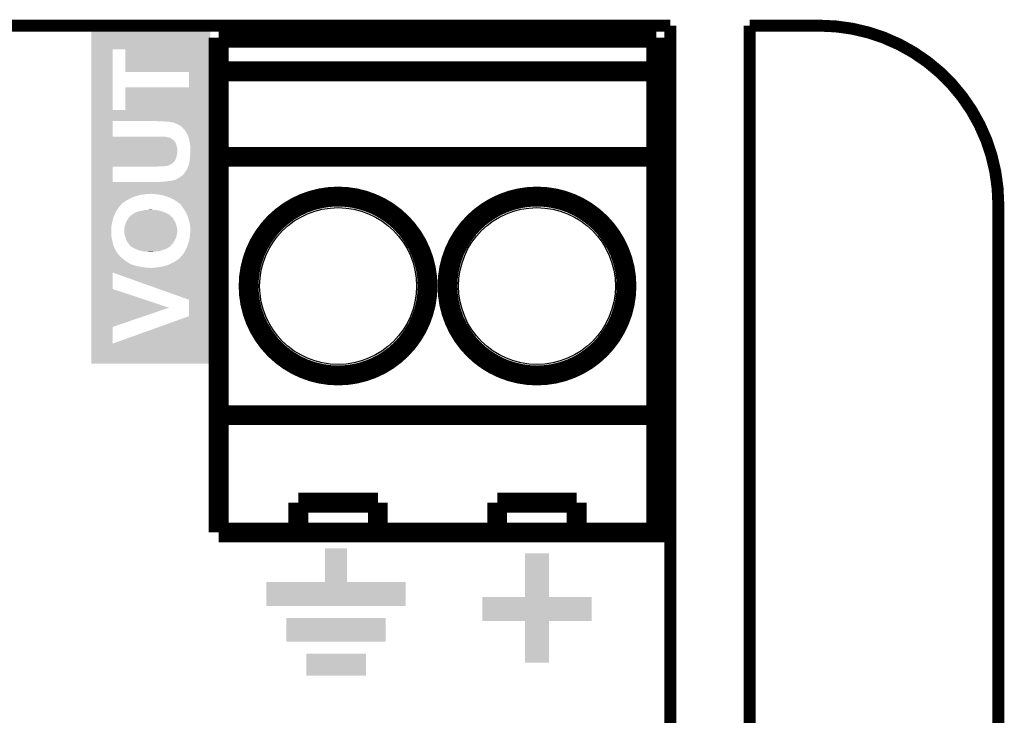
# Model space of a CAD drawing. Extents: x -1.3 to 24.2, y -3.9 to 53.4.
# Tile 34 of 34: x 11.6 to 24.2, y 44.5 to 53.4. Entities that reach past the tile are written whole.
import ezdxf

# ---------------------------------------------------------------- set-up
doc = ezdxf.new("R2010")
doc.units = 0
doc.layers.get('0').update_dxf_attribs({"linetype": 'CONTINUOUS'})
for name, color, linetype in [('BOOST_12_CLICK_V101_GKO', 5, 'CONTINUOUS'), ('BOOST_12_CLICK_V101_GTO', 14, 'CONTINUOUS'), ('BOOST_12_CLICK_V101_GTS', 12, 'CONTINUOUS')]:
    doc.layers.add(name, color=color, linetype=linetype)

# ---------------------------------------------------------------- blocks, each defined once
blk = doc.blocks.new('ROUND_40')
blk.add_circle((0, 0), 1.002)

msp = doc.modelspace()

# ---------------------------------------------------------------- linework, layer by layer
at = {"layer": 'BOOST_12_CLICK_V101_GKO', "const_width": 0.1524}
for points in [[(2.921, 53.34), (19.939, 53.34)], [(19.939, 26.924), (19.939, 53.34)], [(20.955, 24.80056), (20.955, 53.34)], [(20.955, 53.34), (21.844, 53.34)], [(24.13, -1.27), (24.13, 51.054)]]:
    msp.add_lwpolyline(points, dxfattribs=at)
msp.add_lwpolyline([(24.13, 51.054, 0.4142136), (21.844, 53.34)], format="xyb", dxfattribs=at)
at = {"layer": 'BOOST_12_CLICK_V101_GTO', "const_width": 0.254}
for points in [[(14.1732, 53.1876), (19.7612, 53.1876)], [(14.1732, 46.863), (14.1732, 53.1876)], [(14.1732, 46.863), (19.7612, 46.863), (19.7612, 53.1876)], [(14.1732, 52.7558), (19.7612, 52.7558)], [(14.1732, 51.6636), (19.7612, 51.6636)], [(14.1732, 48.3616), (19.7612, 48.3616)], [(15.1892, 47.244), (16.2052, 47.244)], [(15.1892, 46.863), (15.1892, 47.244)], [(16.2052, 46.863), (16.2052, 47.244)], [(17.7292, 47.244), (18.7452, 47.244)], [(17.7292, 46.863), (17.7292, 47.244)], [(18.7452, 46.863), (18.7452, 47.244)]]:
    msp.add_lwpolyline(points, dxfattribs=at)
for points in [[(14.5542, 50.0126, 1), (16.8402, 50.0126, 1)], [(17.0942, 50.0126, 1), (19.3802, 50.0126, 1)]]:
    msp.add_lwpolyline(points, format="xyb", close=True, dxfattribs=at)
at = {"layer": 'BOOST_12_CLICK_V101_GTO'}
for points in [[(12.545082, 53.289176), (12.545084, 53.2892), (14.06398, 53.289176), (12.545084, 53.2892)], [(12.545082, 53.035198), (12.545082, 53.289176), (14.063978, 53.035198), (14.06398, 53.289176)], [(12.545078, 52.260522), (12.545082, 53.035198), (12.816842, 52.260522), (12.816862, 53.035198)], [(12.981938, 53.035178), (12.816862, 53.035198), (14.063978, 53.035178), (14.063978, 53.035198)], [(12.981962, 52.745642), (12.981938, 53.035178), (14.063976, 52.745642), (14.063978, 53.035178)], [(13.792198, 52.745618), (12.981962, 52.745642), (14.063976, 52.745618), (14.063976, 52.745642)], [(13.792178, 52.550062), (13.792198, 52.745618), (14.063974, 52.550062), (14.063976, 52.745618)], [(12.981916, 52.2605), (12.981942, 52.550038), (14.063974, 52.2605), (14.063974, 52.550038)], [(12.981942, 52.550038), (13.792178, 52.550062), (14.063974, 52.550038), (14.063974, 52.550062)], [(12.545076, 52.1208), (12.545078, 52.2605), (14.063972, 52.1208), (14.063974, 52.2605)], [(12.545078, 52.2605), (12.545078, 52.260522), (12.981916, 52.2605), (12.816842, 52.260522)], [(12.545076, 52.120798), (12.545076, 52.1208), (12.816862, 52.120798), (13.3731, 52.1208)], [(12.545076, 51.922702), (12.545076, 52.120798), (12.816842, 51.922702), (12.816862, 52.120798)], [(13.390882, 52.11826), (13.3731, 52.1208), (14.063972, 52.11826), (14.063972, 52.1208)], [(13.46708, 52.11572), (13.42644, 52.11826), (14.063972, 52.11572), (14.063972, 52.11826)], [(13.510258, 52.11318), (13.46708, 52.11572), (14.063972, 52.11318), (14.063972, 52.11572)], [(13.545822, 52.11064), (13.52804, 52.11318), (14.063972, 52.11064), (14.063972, 52.11318)], [(13.5636, 52.10556), (13.545822, 52.11064), (14.063972, 52.10556), (14.063972, 52.11064)], [(13.578842, 52.10302), (13.5636, 52.10556), (14.063972, 52.10302), (14.063972, 52.10556)], [(13.586464, 52.103018), (13.578842, 52.10302), (14.063972, 52.103018), (14.063972, 52.10302)], [(13.591542, 52.10048), (13.586464, 52.103018), (14.063972, 52.10048), (14.063972, 52.103018)], [(13.604242, 52.097938), (13.591542, 52.10048), (14.063972, 52.097938), (14.063972, 52.10048)], [(13.62202, 52.09032), (13.604242, 52.097938), (14.063972, 52.09032), (14.063972, 52.097938)], [(13.642342, 52.0827), (13.62202, 52.09032), (14.063972, 52.0827), (14.063972, 52.09032)], [(13.66012, 52.07254), (13.642342, 52.0827), (14.063972, 52.07254), (14.063972, 52.0827)], [(13.68298, 52.05984), (13.66012, 52.07254), (14.063972, 52.05984), (14.063972, 52.07254)], [(13.700766, 52.044598), (13.68298, 52.05984), (14.063972, 52.044598), (14.063972, 52.05984)], [(13.70584, 52.042058), (13.700766, 52.044598), (14.063972, 52.042058), (14.063972, 52.044598)], [(13.71092, 52.036978), (13.70584, 52.042058), (14.063972, 52.036978), (14.063972, 52.042058)], [(13.718542, 52.02682), (13.71092, 52.036978), (14.063972, 52.02682), (14.063972, 52.036978)], [(13.73124, 52.01412), (13.718542, 52.02682), (14.063972, 52.01412), (14.063972, 52.02682)], [(13.74394, 51.998878), (13.73124, 52.01412), (14.063972, 51.998878), (14.063972, 52.01412)], [(13.756638, 51.97856), (13.74394, 51.998878), (14.063972, 51.97856), (14.063972, 51.998878)], [(13.76934, 51.9557), (13.756638, 51.97856), (14.063972, 51.9557), (14.063972, 51.97856)], [(13.78204, 51.930296), (13.76934, 51.9557), (14.063972, 51.930296), (14.063972, 51.9557)], [(12.545074, 51.864266), (12.545076, 51.86934), (13.606778, 51.864266), (13.604238, 51.86934)], [(12.545074, 51.861722), (12.545074, 51.864266), (13.609318, 51.861722), (13.606778, 51.864266)], [(12.545074, 51.846484), (12.545074, 51.861722), (13.619478, 51.846484), (13.609318, 51.861722)], [(12.545074, 51.823622), (12.545074, 51.846484), (13.62964, 51.823622), (13.619478, 51.846484)], [(12.545074, 51.80584), (12.545074, 51.823622), (13.63472, 51.80584), (13.62964, 51.823622)], [(12.545076, 51.92268), (12.545076, 51.922702), (13.434058, 51.92268), (12.816842, 51.922702)], [(12.545076, 51.92014), (12.545076, 51.92268), (13.449298, 51.92014), (13.434058, 51.92268)], [(12.545076, 51.9176), (12.545076, 51.92014), (13.50264, 51.9176), (13.487398, 51.92014)], [(12.545076, 51.91506), (12.545076, 51.9176), (13.515338, 51.91506), (13.50264, 51.9176)], [(12.545076, 51.912522), (12.545076, 51.91506), (13.522958, 51.912522), (13.515338, 51.91506)], [(12.545076, 51.91252), (12.545076, 51.912522), (13.525498, 51.91252), (13.522958, 51.912522)], [(12.545076, 51.90998), (12.545076, 51.91252), (13.543276, 51.90998), (13.525498, 51.91252)], [(12.545076, 51.894742), (12.545076, 51.90998), (13.573756, 51.894742), (13.543276, 51.90998)], [(12.545076, 51.88458), (12.545076, 51.894742), (13.58646, 51.88458), (13.573756, 51.894742)], [(12.545076, 51.87696), (12.545076, 51.88458), (13.596618, 51.87696), (13.58646, 51.88458)], [(12.545076, 51.86934), (12.545076, 51.87696), (13.604238, 51.86934), (13.596618, 51.87696)], [(13.782042, 51.927756), (13.78204, 51.930296), (14.063972, 51.927756), (14.063972, 51.930296)], [(13.78458, 51.922676), (13.782042, 51.927756), (14.063972, 51.922676), (14.063972, 51.927756)], [(13.784582, 51.917598), (13.78458, 51.922676), (14.063972, 51.917598), (14.063972, 51.922676)], [(13.78966, 51.90236), (13.784582, 51.917598), (14.063972, 51.90236), (14.063972, 51.917598)], [(13.79474, 51.892196), (13.78966, 51.90236), (14.063972, 51.892196), (14.063972, 51.90236)], [(13.79474, 51.879498), (13.79474, 51.892196), (14.063972, 51.879498), (14.063972, 51.892196)], [(13.79982, 51.8541), (13.79474, 51.879498), (14.06397, 51.8541), (14.063972, 51.879498)], [(13.80744, 51.82108), (13.79982, 51.8541), (14.06397, 51.82108), (14.06397, 51.8541)], [(13.80998, 51.782982), (13.80744, 51.82108), (14.06397, 51.782982), (14.06397, 51.82108)], [(12.545074, 51.782978), (12.545074, 51.80584), (13.6398, 51.782978), (13.63472, 51.80584)], [(12.545074, 51.7652), (12.545074, 51.782978), (13.64234, 51.7652), (13.6398, 51.782978)], [(12.545074, 51.706782), (12.545074, 51.7652), (13.64234, 51.706782), (13.64234, 51.7652)], [(12.545074, 51.68138), (12.545074, 51.706782), (13.63726, 51.68138), (13.64234, 51.706782)], [(13.80744, 51.678838), (13.80998, 51.694078), (14.06397, 51.678838), (14.06397, 51.694078)], [(13.80998, 51.694078), (13.80998, 51.782982), (14.06397, 51.694078), (14.06397, 51.782982)], [(12.545074, 51.661062), (12.545074, 51.68138), (13.63218, 51.661062), (13.63726, 51.68138)], [(12.545074, 51.64074), (12.545074, 51.661062), (13.62456, 51.64074), (13.63218, 51.661062)], [(12.545074, 51.625502), (12.545074, 51.64074), (13.61948, 51.625502), (13.62456, 51.64074)], [(12.545074, 51.615346), (12.545074, 51.625502), (13.614402, 51.615346), (13.61948, 51.625502)], [(12.545074, 51.61026), (12.545074, 51.615346), (13.609322, 51.61026), (13.614402, 51.615346)], [(12.545074, 51.605186), (12.545074, 51.61026), (13.606782, 51.605186), (13.609322, 51.61026)], [(12.545074, 51.589942), (12.545074, 51.605186), (13.594082, 51.589942), (13.606782, 51.605186)], [(12.545074, 51.57724), (12.545074, 51.589942), (13.5763, 51.57724), (13.594082, 51.589942)], [(12.545074, 51.567082), (12.545074, 51.57724), (13.561062, 51.567082), (13.5763, 51.57724)], [(12.545074, 51.55946), (12.545074, 51.567082), (13.54582, 51.55946), (13.561062, 51.567082)], [(13.789658, 51.55946), (13.79728, 51.595022), (14.06397, 51.55946), (14.06397, 51.595022)], [(13.79728, 51.595022), (13.80236, 51.63058), (14.06397, 51.595022), (14.06397, 51.63058)], [(13.80236, 51.63058), (13.80744, 51.663598), (14.06397, 51.63058), (14.06397, 51.663598)], [(13.80744, 51.663598), (13.80744, 51.678838), (14.06397, 51.663598), (14.06397, 51.678838)], [(12.545072, 51.343582), (12.545074, 51.539138), (12.816842, 51.343582), (12.816862, 51.539138)], [(12.545074, 51.55438), (12.545074, 51.55946), (13.530582, 51.55438), (13.54582, 51.55946)], [(12.545074, 51.5493), (12.545074, 51.55438), (13.52042, 51.5493), (13.530582, 51.55438)], [(12.545074, 51.546762), (12.545074, 51.5493), (13.512802, 51.546762), (13.52042, 51.5493)], [(12.545074, 51.54676), (12.545074, 51.546762), (13.502642, 51.54676), (13.512802, 51.546762)], [(12.545074, 51.54422), (12.545074, 51.54676), (13.492482, 51.54422), (13.502642, 51.54676)], [(12.545074, 51.54168), (12.545074, 51.54422), (13.469622, 51.54168), (13.482322, 51.54422)], [(12.545074, 51.53914), (12.545074, 51.54168), (13.38834, 51.53914), (13.413738, 51.54168)], [(12.545074, 51.539138), (12.545074, 51.53914), (12.816862, 51.539138), (13.38834, 51.53914)], [(13.695674, 51.41468), (13.731238, 51.450238), (14.063968, 51.41468), (14.063968, 51.450238)], [(13.731238, 51.450238), (13.74394, 51.47056), (14.063968, 51.450238), (14.063968, 51.47056)], [(13.74394, 51.47056), (13.75664, 51.48834), (14.063968, 51.47056), (14.063968, 51.48834)], [(13.75664, 51.48834), (13.766798, 51.503578), (14.063968, 51.48834), (14.063968, 51.503578)], [(13.766798, 51.503578), (13.77442, 51.51882), (14.063968, 51.503578), (14.06397, 51.51882)], [(13.77442, 51.51882), (13.77696, 51.526434), (14.06397, 51.51882), (14.06397, 51.526434)], [(13.77696, 51.526434), (13.779496, 51.528978), (14.06397, 51.526434), (14.06397, 51.528978)], [(13.779496, 51.528978), (13.789658, 51.55946), (14.06397, 51.528978), (14.06397, 51.55946)], [(12.545072, 51.34356), (12.545072, 51.343582), (13.423898, 51.34356), (12.816842, 51.343582)], [(12.545072, 51.19116), (12.545072, 51.34356), (14.063968, 51.19116), (14.063968, 51.34356)], [(13.423898, 51.34356), (13.44676, 51.3461), (14.063968, 51.34356), (14.063968, 51.3461)], [(13.469618, 51.3461), (13.48994, 51.34864), (14.063968, 51.3461), (14.063968, 51.34864)], [(13.507718, 51.34864), (13.525496, 51.35372), (14.063968, 51.34864), (14.063968, 51.35372)], [(13.538198, 51.35372), (13.550898, 51.35626), (14.063968, 51.35372), (14.063968, 51.35626)], [(13.563596, 51.35626), (13.571218, 51.358798), (14.063968, 51.35626), (14.063968, 51.358798)], [(13.571218, 51.358798), (13.581374, 51.3588), (14.063968, 51.358798), (14.063968, 51.3588)], [(13.581374, 51.3588), (13.583912, 51.361334), (14.063968, 51.3588), (14.063968, 51.361334)], [(13.583912, 51.361334), (13.586456, 51.36134), (14.063968, 51.361334), (14.063968, 51.36134)], [(13.586456, 51.36134), (13.606778, 51.368958), (14.063968, 51.36134), (14.063968, 51.368958)], [(13.606778, 51.368958), (13.627096, 51.374038), (14.063968, 51.368958), (14.063968, 51.374038)], [(13.627096, 51.374038), (13.644882, 51.384202), (14.063968, 51.374038), (14.063968, 51.384202)], [(13.644882, 51.384202), (13.660118, 51.394358), (14.063968, 51.384202), (14.063968, 51.394358)], [(13.660118, 51.394358), (13.675356, 51.40198), (14.063968, 51.394358), (14.063968, 51.40198)], [(13.675356, 51.40198), (13.68552, 51.4096), (14.063968, 51.40198), (14.063968, 51.4096)], [(13.68552, 51.4096), (13.693132, 51.414676), (14.063968, 51.4096), (14.063968, 51.414676)], [(13.693132, 51.414676), (13.695674, 51.41468), (14.063968, 51.414676), (14.063968, 51.41468)], [(12.545072, 51.18862), (12.545072, 51.19116), (13.26134, 51.18862), (13.307058, 51.19116)], [(12.545072, 51.18354), (12.545072, 51.18862), (13.2207, 51.18354), (13.26134, 51.18862)], [(12.545072, 51.17846), (12.545072, 51.18354), (13.1826, 51.17846), (13.2207, 51.18354)], [(13.327382, 51.18862), (13.314682, 51.19116), (14.063968, 51.18862), (14.063968, 51.19116)], [(13.36548, 51.18608), (13.34516, 51.18862), (14.063968, 51.18608), (14.063968, 51.18862)], [(13.388338, 51.18354), (13.36548, 51.18608), (14.063968, 51.18354), (14.063968, 51.18608)], [(13.41374, 51.17846), (13.388338, 51.18354), (14.063968, 51.17846), (14.063968, 51.18354)], [(12.54507, 51.15052), (12.545072, 51.16068), (13.083542, 51.15052), (13.11402, 51.16068)], [(12.54507, 51.13782), (12.54507, 51.15052), (13.0556, 51.13782), (13.083542, 51.15052)], [(12.54507, 51.12512), (12.54507, 51.13782), (13.0302, 51.12512), (13.0556, 51.13782)], [(12.54507, 51.11242), (12.54507, 51.12512), (13.00734, 51.11242), (13.0302, 51.12512)], [(12.54507, 51.102262), (12.54507, 51.11242), (12.98956, 51.102262), (13.00734, 51.11242)], [(12.54507, 51.08956), (12.54507, 51.102262), (12.97178, 51.08956), (12.98956, 51.102262)], [(12.54507, 51.07432), (12.54507, 51.08956), (12.94892, 51.07432), (12.97178, 51.08956)], [(12.54507, 51.0667), (12.54507, 51.07432), (12.938764, 51.0667), (12.94892, 51.07432)], [(12.54507, 51.061634), (12.54507, 51.0667), (12.936224, 51.061634), (12.938764, 51.0667)], [(12.54507, 51.06162), (12.54507, 51.061634), (12.933686, 51.06162), (12.936224, 51.061634)], [(12.54507, 51.036218), (12.54507, 51.06162), (12.91082, 51.036218), (12.933686, 51.06162)], [(12.545072, 51.17084), (12.545072, 51.17846), (13.14704, 51.17084), (13.1826, 51.17846)], [(12.545072, 51.16068), (12.545072, 51.17084), (13.11402, 51.16068), (13.14704, 51.17084)], [(13.441682, 51.17592), (13.41374, 51.17846), (14.063968, 51.17592), (14.063968, 51.17846)], [(13.46962, 51.1683), (13.441682, 51.17592), (14.063968, 51.1683), (14.063968, 51.17592)], [(13.50264, 51.15814), (13.46962, 51.1683), (14.063968, 51.15814), (14.063968, 51.1683)], [(13.533118, 51.14798), (13.50264, 51.15814), (14.063966, 51.14798), (14.063968, 51.15814)], [(13.5636, 51.13528), (13.533118, 51.14798), (14.063966, 51.13528), (14.063966, 51.14798)], [(13.59408, 51.120038), (13.5636, 51.13528), (14.063966, 51.120038), (14.063966, 51.13528)], [(13.62202, 51.10226), (13.59408, 51.120038), (14.063966, 51.10226), (14.063966, 51.120038)], [(13.652502, 51.084478), (13.62202, 51.10226), (14.063966, 51.084478), (14.063966, 51.10226)], [(13.6779, 51.06162), (13.652502, 51.084478), (14.063966, 51.06162), (14.063966, 51.084478)], [(13.680442, 51.059074), (13.6779, 51.06162), (14.063966, 51.059074), (14.063966, 51.06162)], [(13.682984, 51.054), (13.680442, 51.059074), (14.063966, 51.054), (14.063966, 51.059074)], [(12.54507, 51.00828), (12.54507, 51.036218), (12.88796, 51.00828), (12.91082, 51.036218)], [(12.54507, 50.98034), (12.54507, 51.00828), (12.87018, 50.98034), (12.88796, 51.00828)], [(12.54507, 50.952402), (12.54507, 50.98034), (12.85494, 50.952402), (12.87018, 50.98034)], [(12.54507, 50.92192), (12.54507, 50.952402), (12.84224, 50.92192), (12.85494, 50.952402)], [(13.072868, 50.929538), (13.079984, 50.93462), (13.533122, 50.929538), (13.520418, 50.93462)], [(13.079984, 50.93462), (13.083542, 50.93716), (13.520418, 50.93462), (13.516186, 50.93716)], [(13.083542, 50.93716), (13.0937, 50.94224), (13.516186, 50.93716), (13.507718, 50.94224)], [(13.0937, 50.94224), (13.124178, 50.95748), (13.507718, 50.94224), (13.477242, 50.95748)], [(13.124178, 50.95748), (13.124182, 50.957482), (13.477242, 50.95748), (13.477234, 50.957482)], [(13.124182, 50.957482), (13.141448, 50.96256), (13.477234, 50.957482), (13.456922, 50.96256)], [(13.141448, 50.96256), (13.167352, 50.970178), (13.456922, 50.96256), (13.436602, 50.970178)], [(13.167352, 50.970178), (13.16736, 50.97018), (13.436602, 50.970178), (13.436594, 50.97018)], [(13.16736, 50.97018), (13.194452, 50.97526), (13.436594, 50.97018), (13.41374, 50.97526)], [(13.194452, 50.97526), (13.208, 50.9778), (13.41374, 50.97526), (13.401042, 50.9778)], [(13.208, 50.9778), (13.225782, 50.98288), (13.401042, 50.9778), (13.375642, 50.98288)], [(13.243562, 50.98288), (13.258802, 50.98542), (13.375642, 50.98288), (13.362942, 50.98542)], [(13.274042, 50.98542), (13.286742, 50.98796), (13.332458, 50.98542), (13.30198, 50.98796)], [(13.690604, 51.048916), (13.682984, 51.054), (14.063966, 51.048916), (14.063966, 51.054)], [(13.69822, 51.03622), (13.690604, 51.048916), (14.063966, 51.03622), (14.063966, 51.048916)], [(13.70838, 51.02352), (13.69822, 51.03622), (14.063966, 51.02352), (14.063966, 51.03622)], [(13.721082, 51.008276), (13.70838, 51.02352), (14.063966, 51.008276), (14.063966, 51.02352)], [(13.73124, 50.9905), (13.721082, 51.008276), (14.063966, 50.9905), (14.063966, 51.008276)], [(13.743938, 50.97018), (13.73124, 50.9905), (14.063966, 50.97018), (14.063966, 50.9905)], [(13.75664, 50.94732), (13.743938, 50.97018), (14.063966, 50.94732), (14.063966, 50.97018)], [(13.76934, 50.921918), (13.75664, 50.94732), (14.063966, 50.921918), (14.063966, 50.94732)], [(12.545068, 50.789838), (12.54507, 50.81524), (12.80414, 50.789838), (12.80922, 50.81524)], [(12.54507, 50.893982), (12.54507, 50.92192), (12.82954, 50.893982), (12.84224, 50.92192)], [(12.54507, 50.8381), (12.54507, 50.893982), (12.8143, 50.8381), (12.82954, 50.893982)], [(12.54507, 50.81524), (12.54507, 50.8381), (12.80922, 50.81524), (12.8143, 50.8381)], [(12.979398, 50.8), (12.986236, 50.817778), (13.627492, 50.8), (13.622022, 50.817778)], [(12.986236, 50.817778), (12.9921, 50.83302), (13.622022, 50.817778), (13.6144, 50.83302)], [(12.9921, 50.83302), (12.99972, 50.848258), (13.6144, 50.83302), (13.60678, 50.848258)], [(12.99972, 50.848258), (13.008864, 50.8635), (13.60678, 50.848258), (13.59662, 50.8635)], [(13.008864, 50.8635), (13.01496, 50.87366), (13.59662, 50.8635), (13.590816, 50.87366)], [(13.01496, 50.87366), (13.020674, 50.881278), (13.590816, 50.87366), (13.586462, 50.881278)], [(13.020674, 50.881278), (13.022582, 50.88382), (13.586462, 50.881278), (13.584344, 50.88382)], [(13.022582, 50.88382), (13.03528, 50.89652), (13.584344, 50.88382), (13.57376, 50.89652)], [(13.03528, 50.89652), (13.03782, 50.89906), (13.57376, 50.89652), (13.57122, 50.89906)], [(13.03782, 50.89906), (13.042902, 50.906682), (13.57122, 50.89906), (13.563598, 50.906682)], [(13.042902, 50.906682), (13.047978, 50.911754), (13.563598, 50.906682), (13.558526, 50.911754)], [(13.047978, 50.911754), (13.047986, 50.91176), (13.558526, 50.911754), (13.555986, 50.91176)], [(13.047986, 50.91176), (13.050524, 50.911764), (13.555986, 50.91176), (13.555982, 50.911764)], [(13.050524, 50.911764), (13.053566, 50.9143), (13.555982, 50.911764), (13.553442, 50.9143)], [(13.053566, 50.9143), (13.059654, 50.919372), (13.553442, 50.9143), (13.550902, 50.919372)], [(13.059654, 50.919372), (13.06271, 50.92192), (13.550902, 50.919372), (13.543282, 50.92192)], [(13.06271, 50.92192), (13.06576, 50.92446), (13.543282, 50.92192), (13.539896, 50.92446)], [(13.06576, 50.92446), (13.072868, 50.929538), (13.539896, 50.92446), (13.533122, 50.929538)], [(13.7795, 50.89398), (13.76934, 50.921918), (14.063966, 50.89398), (14.063966, 50.921918)], [(13.78966, 50.86096), (13.7795, 50.89398), (14.063966, 50.86096), (14.063966, 50.89398)], [(13.79728, 50.83048), (13.78966, 50.86096), (14.063966, 50.83048), (14.063966, 50.86096)], [(13.8049, 50.79492), (13.79728, 50.83048), (14.063964, 50.79492), (14.063966, 50.83048)], [(12.545068, 50.76952), (12.545068, 50.789838), (12.8016, 50.76952), (12.80414, 50.789838)], [(12.545068, 50.75174), (12.545068, 50.76952), (12.79906, 50.75174), (12.8016, 50.76952)], [(12.545068, 50.673002), (12.545068, 50.75174), (12.79906, 50.673002), (12.79906, 50.75174)], [(12.9667, 50.74158), (12.967334, 50.746658), (13.641494, 50.74158), (13.639802, 50.746658)], [(12.9667, 50.739036), (12.9667, 50.74158), (13.64234, 50.739036), (13.641494, 50.74158)], [(12.9667, 50.698402), (12.9667, 50.739036), (13.64234, 50.698402), (13.64234, 50.739036)], [(12.967336, 50.69586), (12.9667, 50.698402), (13.64234, 50.69586), (13.64234, 50.698402)], [(12.967334, 50.746658), (12.968922, 50.759358), (13.639802, 50.746658), (13.6398, 50.759358)], [(12.96924, 50.688242), (12.967336, 50.69586), (13.641386, 50.688242), (13.64234, 50.69586)], [(12.968922, 50.759358), (12.96924, 50.7619), (13.6398, 50.759358), (13.639038, 50.7619)], [(12.96924, 50.7619), (12.97432, 50.78222), (13.639038, 50.7619), (13.632942, 50.78222)], [(12.96924, 50.675542), (12.96924, 50.688242), (13.6398, 50.675542), (13.641386, 50.688242)], [(12.97432, 50.78222), (12.975044, 50.78476), (13.632942, 50.78222), (13.63218, 50.78476)], [(12.975044, 50.78476), (12.979398, 50.8), (13.63218, 50.78476), (13.627492, 50.8)], [(13.80998, 50.756818), (13.8049, 50.79492), (14.063964, 50.756818), (14.063964, 50.79492)], [(13.80744, 50.683158), (13.80998, 50.695858), (14.063964, 50.683158), (14.063964, 50.695858)], [(13.80744, 50.665378), (13.80744, 50.683158), (14.063964, 50.665378), (14.063964, 50.683158)], [(13.80998, 50.695858), (13.80998, 50.756818), (14.063964, 50.695858), (14.063964, 50.756818)], [(12.545068, 50.63236), (12.545068, 50.673002), (12.80414, 50.63236), (12.79906, 50.673002)], [(12.545068, 50.5968), (12.545068, 50.63236), (12.81176, 50.5968), (12.80414, 50.63236)], [(12.545068, 50.566322), (12.545068, 50.5968), (12.81684, 50.566322), (12.81176, 50.5968)], [(12.545068, 50.553622), (12.545068, 50.566322), (12.821918, 50.553622), (12.81684, 50.566322)], [(12.969242, 50.67554), (12.96924, 50.675542), (13.6398, 50.67554), (13.6398, 50.675542)], [(12.974784, 50.65522), (12.969242, 50.67554), (13.63472, 50.65522), (13.6398, 50.67554)], [(12.976862, 50.6476), (12.974784, 50.65522), (13.632542, 50.6476), (13.63472, 50.65522)], [(12.980248, 50.63744), (12.976862, 50.6476), (13.629642, 50.63744), (13.632542, 50.6476)], [(12.98702, 50.61712), (12.980248, 50.63744), (13.621824, 50.61712), (13.629642, 50.63744)], [(12.990648, 50.60442), (12.98702, 50.61712), (13.616938, 50.60442), (13.621824, 50.61712)], [(12.992098, 50.599342), (12.990648, 50.60442), (13.613706, 50.599342), (13.616938, 50.60442)], [(13.002262, 50.581558), (12.992098, 50.599342), (13.60239, 50.581558), (13.613706, 50.599342)], [(13.005648, 50.57648), (13.002262, 50.581558), (13.59916, 50.57648), (13.60239, 50.581558)], [(13.014114, 50.56378), (13.005648, 50.57648), (13.59154, 50.56378), (13.59916, 50.57648)], [(13.02258, 50.55108), (13.014114, 50.56378), (13.582014, 50.55108), (13.59154, 50.56378)], [(13.7668, 50.510442), (13.78712, 50.56632), (14.063964, 50.510442), (14.063964, 50.56632)], [(13.78712, 50.56632), (13.79474, 50.59426), (14.063964, 50.56632), (14.063964, 50.59426)], [(13.79474, 50.59426), (13.79982, 50.619662), (14.063964, 50.59426), (14.063964, 50.619662)], [(13.79982, 50.619662), (13.80236, 50.642518), (14.063964, 50.619662), (14.063964, 50.642518)], [(13.80236, 50.642518), (13.80744, 50.665378), (14.063964, 50.642518), (14.063964, 50.665378)], [(12.545066, 50.43424), (12.545068, 50.457098), (12.8778, 50.43424), (12.862562, 50.457098)], [(12.545066, 50.41646), (12.545066, 50.43424), (12.89304, 50.41646), (12.8778, 50.43424)], [(12.545068, 50.54092), (12.545068, 50.553622), (12.82446, 50.54092), (12.821918, 50.553622)], [(12.545068, 50.530762), (12.545068, 50.54092), (12.826998, 50.530762), (12.82446, 50.54092)], [(12.545068, 50.523146), (12.545068, 50.530762), (12.832078, 50.523146), (12.826998, 50.530762)], [(12.545068, 50.515522), (12.545068, 50.523146), (12.83462, 50.515522), (12.832078, 50.523146)], [(12.545068, 50.510444), (12.545068, 50.515522), (12.837158, 50.510444), (12.83462, 50.515522)], [(12.545068, 50.505364), (12.545068, 50.510444), (12.83716, 50.505364), (12.837158, 50.510444)], [(12.545068, 50.47996), (12.545068, 50.505364), (12.84986, 50.47996), (12.83716, 50.505364)], [(12.545068, 50.457098), (12.545068, 50.47996), (12.862562, 50.457098), (12.84986, 50.47996)], [(13.028932, 50.543458), (13.02258, 50.55108), (13.576298, 50.543458), (13.582014, 50.55108)], [(13.03317, 50.538374), (13.028932, 50.543458), (13.568678, 50.538374), (13.576298, 50.543458)], [(13.03528, 50.53584), (13.03317, 50.538374), (13.56783, 50.53584), (13.568678, 50.538374)], [(13.040362, 50.530758), (13.03528, 50.53584), (13.566132, 50.530758), (13.56783, 50.53584)], [(13.042902, 50.528218), (13.040362, 50.530758), (13.56106, 50.528218), (13.566132, 50.530758)], [(13.04798, 50.52314), (13.042902, 50.528218), (13.55598, 50.52314), (13.56106, 50.528218)], [(13.050514, 50.520606), (13.04798, 50.52314), (13.552938, 50.520606), (13.55598, 50.52314)], [(13.053054, 50.5206), (13.050514, 50.520606), (13.55293, 50.5206), (13.552938, 50.520606)], [(13.055598, 50.51806), (13.053054, 50.5206), (13.549882, 50.51806), (13.55293, 50.5206)], [(13.058138, 50.512988), (13.055598, 50.51806), (13.543796, 50.512988), (13.549882, 50.51806)], [(13.065758, 50.51044), (13.058138, 50.512988), (13.540738, 50.51044), (13.543796, 50.512988)], [(13.07592, 50.502822), (13.065758, 50.51044), (13.52855, 50.502822), (13.540738, 50.51044)], [(13.08608, 50.49774), (13.07592, 50.502822), (13.52042, 50.49774), (13.52855, 50.502822)], [(13.098778, 50.49012), (13.08608, 50.49774), (13.507082, 50.49012), (13.52042, 50.49774)], [(13.1064, 50.48758), (13.098778, 50.49012), (13.502638, 50.48758), (13.507082, 50.49012)], [(13.11402, 50.48504), (13.1064, 50.48758), (13.495018, 50.48504), (13.502638, 50.48758)], [(13.125876, 50.47996), (13.11402, 50.48504), (13.47978, 50.47996), (13.495018, 50.48504)], [(13.149578, 50.469802), (13.125876, 50.47996), (13.45269, 50.469802), (13.47978, 50.47996)], [(13.1699, 50.46472), (13.149578, 50.469802), (13.439138, 50.46472), (13.45269, 50.469802)], [(13.19276, 50.45964), (13.1699, 50.46472), (13.412046, 50.45964), (13.439138, 50.46472)], [(13.20546, 50.4571), (13.19276, 50.45964), (13.3985, 50.4571), (13.412046, 50.45964)], [(13.21816, 50.45456), (13.20546, 50.4571), (13.37818, 50.45456), (13.3985, 50.4571)], [(13.23213, 50.45202), (13.21816, 50.45456), (13.36294, 50.45202), (13.37818, 50.45456)], [(13.246098, 50.44948), (13.23213, 50.45202), (13.345158, 50.44948), (13.36294, 50.45202)], [(13.30452, 50.44694), (13.274042, 50.44948), (13.319758, 50.44694), (13.332458, 50.44948)], [(13.72108, 50.42408), (13.738858, 50.45202), (14.063962, 50.42408), (14.063964, 50.45202)], [(13.738858, 50.45202), (13.7541, 50.4825), (14.063964, 50.45202), (14.063964, 50.4825)], [(13.7541, 50.4825), (13.7668, 50.510442), (14.063964, 50.4825), (14.063964, 50.510442)], [(12.545066, 50.40122), (12.545066, 50.41646), (12.90574, 50.40122), (12.89304, 50.41646)], [(12.545066, 50.388522), (12.545066, 50.40122), (12.915898, 50.388522), (12.90574, 50.40122)], [(12.545066, 50.380906), (12.545066, 50.388522), (12.923512, 50.380906), (12.915898, 50.388522)], [(12.545066, 50.380898), (12.545066, 50.380906), (12.926038, 50.380898), (12.923512, 50.380906)], [(12.545066, 50.378366), (12.545066, 50.380898), (12.92606, 50.378366), (12.926038, 50.380898)], [(12.545066, 50.358042), (12.545066, 50.378366), (12.948918, 50.358042), (12.92606, 50.378366)], [(12.545066, 50.34026), (12.545066, 50.358042), (12.97432, 50.34026), (12.948918, 50.358042)], [(12.545066, 50.32502), (12.545066, 50.34026), (12.994642, 50.32502), (12.97432, 50.34026)], [(12.545066, 50.31232), (12.545066, 50.32502), (13.01496, 50.31232), (12.994642, 50.32502)], [(12.545066, 50.30216), (12.545066, 50.31232), (13.032742, 50.30216), (13.01496, 50.31232)], [(13.55852, 50.29708), (13.58138, 50.30978), (14.063962, 50.29708), (14.063962, 50.30978)], [(13.58138, 50.30978), (13.60424, 50.31994), (14.063962, 50.30978), (14.063962, 50.31994)], [(13.60424, 50.31994), (13.622018, 50.33264), (14.063962, 50.31994), (14.063962, 50.33264)], [(13.622018, 50.33264), (13.639802, 50.342802), (14.063962, 50.33264), (14.063962, 50.342802)], [(13.639802, 50.342802), (13.65504, 50.35296), (14.063962, 50.342802), (14.063962, 50.35296)], [(13.65504, 50.35296), (13.66266, 50.360578), (14.063962, 50.35296), (14.063962, 50.360578)], [(13.66266, 50.360578), (13.672818, 50.3682), (14.063962, 50.360578), (14.063962, 50.3682)], [(13.672818, 50.3682), (13.6779, 50.37328), (14.063962, 50.3682), (14.063962, 50.37328)], [(13.6779, 50.37328), (13.70076, 50.39868), (14.063962, 50.37328), (14.063962, 50.39868)], [(13.70076, 50.39868), (13.72108, 50.42408), (14.063962, 50.39868), (14.063962, 50.42408)], [(12.545064, 49.974516), (12.545066, 50.18529), (12.816842, 49.974516), (12.816842, 50.18529)], [(12.545066, 50.289464), (12.545066, 50.30216), (13.058126, 50.289464), (13.032742, 50.30216)], [(12.545066, 50.286942), (12.545066, 50.289464), (13.058142, 50.286942), (13.058126, 50.289464)], [(12.545066, 50.28692), (12.545066, 50.286942), (13.060676, 50.28692), (13.058142, 50.286942)], [(12.545066, 50.27422), (12.545066, 50.28692), (13.098782, 50.27422), (13.060676, 50.28692)], [(12.545066, 50.26406), (12.545066, 50.27422), (13.14196, 50.26406), (13.098782, 50.27422)], [(12.545066, 50.25644), (12.545066, 50.26406), (13.18514, 50.25644), (13.14196, 50.26406)], [(12.545066, 50.25136), (12.545066, 50.25644), (13.22324, 50.25136), (13.18514, 50.25644)], [(12.545066, 50.24882), (12.545066, 50.25136), (13.24356, 50.24882), (13.22324, 50.25136)], [(12.545066, 50.24628), (12.545066, 50.24882), (13.258798, 50.24628), (13.24356, 50.24882)], [(12.545066, 50.24374), (12.545066, 50.24628), (13.296898, 50.24374), (13.286738, 50.24628)], [(12.545066, 50.18529), (12.545066, 50.24374), (14.063962, 50.18529), (14.063962, 50.24374)], [(13.792198, 49.837324), (12.816842, 50.18529), (14.06396, 49.837324), (14.063962, 50.18529)], [(13.312142, 50.24374), (13.35278, 50.24628), (14.063962, 50.24374), (14.063962, 50.24628)], [(13.35278, 50.24628), (13.39342, 50.25136), (14.063962, 50.24628), (14.063962, 50.25136)], [(13.39342, 50.25136), (13.43152, 50.25644), (14.063962, 50.25136), (14.063962, 50.25644)], [(13.43152, 50.25644), (13.46708, 50.26406), (14.063962, 50.25644), (14.063962, 50.26406)], [(13.46708, 50.26406), (13.5001, 50.27422), (14.063962, 50.26406), (14.063962, 50.27422)], [(13.5001, 50.27422), (13.530578, 50.28438), (14.063962, 50.27422), (14.063962, 50.28438)], [(13.530578, 50.28438), (13.55852, 50.29708), (14.063962, 50.28438), (14.063962, 50.29708)], [(12.545064, 49.735758), (12.545064, 49.974516), (13.538132, 49.735758), (12.816842, 49.974516)], [(13.792182, 49.626516), (13.792198, 49.837324), (14.063958, 49.626516), (14.06396, 49.837324)], [(12.545062, 49.489362), (12.545064, 49.735758), (12.816856, 49.489362), (13.538132, 49.735758)], [(12.816842, 49.27603), (13.792182, 49.626516), (14.063956, 49.27603), (14.063958, 49.626516)], [(12.54506, 49.27603), (12.545062, 49.489362), (12.816842, 49.27603), (12.816856, 49.489362)], [(12.54506, 49.022024), (12.54506, 49.27603), (14.063956, 49.022024), (14.063956, 49.27603)], [(14.063956, 49.022), (12.54506, 49.022024), (14.063956, 49.022), (14.063956, 49.022024)], [(15.5321, 46.228024), (15.532122, 46.659776), (15.811524, 46.228024), (15.8115, 46.659776)], [(15.532122, 46.659776), (15.532124, 46.6598), (15.8115, 46.659776), (15.532124, 46.6598)], [(18.0848, 46.037524), (18.084822, 46.596296), (18.389624, 46.037524), (18.38958, 46.596296)], [(18.084822, 46.596296), (18.084824, 46.5963), (18.38958, 46.596296), (18.084824, 46.5963)], [(14.7828, 45.923224), (14.782822, 46.227976), (16.560776, 45.923224), (16.5608, 46.227976)], [(14.782822, 46.227976), (14.782824, 46.228), (16.5608, 46.227976), (15.811524, 46.228)], [(14.782824, 46.228), (15.5321, 46.228024), (15.811524, 46.228), (15.811524, 46.228024)], [(17.5387, 45.732724), (17.538722, 46.037476), (18.935676, 45.732724), (18.9357, 46.037476)], [(17.538722, 46.037476), (17.538724, 46.0375), (18.9357, 46.037476), (18.389624, 46.0375)], [(17.538724, 46.0375), (18.0848, 46.037524), (18.389624, 46.0375), (18.389624, 46.037524)], [(16.560776, 45.9232), (14.7828, 45.923224), (16.560776, 45.9232), (16.560776, 45.923224)], [(15.0368, 45.466024), (15.036822, 45.770776), (16.306776, 45.466024), (16.3068, 45.770776)], [(15.036822, 45.770776), (15.036824, 45.7708), (16.3068, 45.770776), (15.036824, 45.7708)], [(18.084776, 45.7327), (17.5387, 45.732724), (18.935676, 45.7327), (18.935676, 45.732724)], [(18.084778, 45.732676), (18.084776, 45.7327), (18.3896, 45.732676), (18.935676, 45.7327)], [(18.0848, 45.199324), (18.084778, 45.732676), (18.389576, 45.199324), (18.3896, 45.732676)], [(16.306776, 45.466), (15.0368, 45.466024), (16.306776, 45.466), (16.306776, 45.466024)], [(15.2908, 45.034224), (15.290822, 45.313576), (16.052776, 45.034224), (16.0528, 45.313576)], [(15.290822, 45.313576), (15.290824, 45.3136), (16.0528, 45.313576), (15.290824, 45.3136)], [(18.389576, 45.1993), (18.0848, 45.199324), (18.389576, 45.1993), (18.389576, 45.199324)], [(16.052776, 45.0342), (15.2908, 45.034224), (16.052776, 45.0342), (16.052776, 45.034224)]]:
    msp.add_solid(points, dxfattribs=at)

# ---------------------------------------------------------------- block references
at = {"layer": 'BOOST_12_CLICK_V101_GTS'}
for p in [(15.6972, 50.0126), (18.2372, 50.0126)]:
    msp.add_blockref('ROUND_40', p, dxfattribs=at)

doc.saveas('drawing.dxf')
